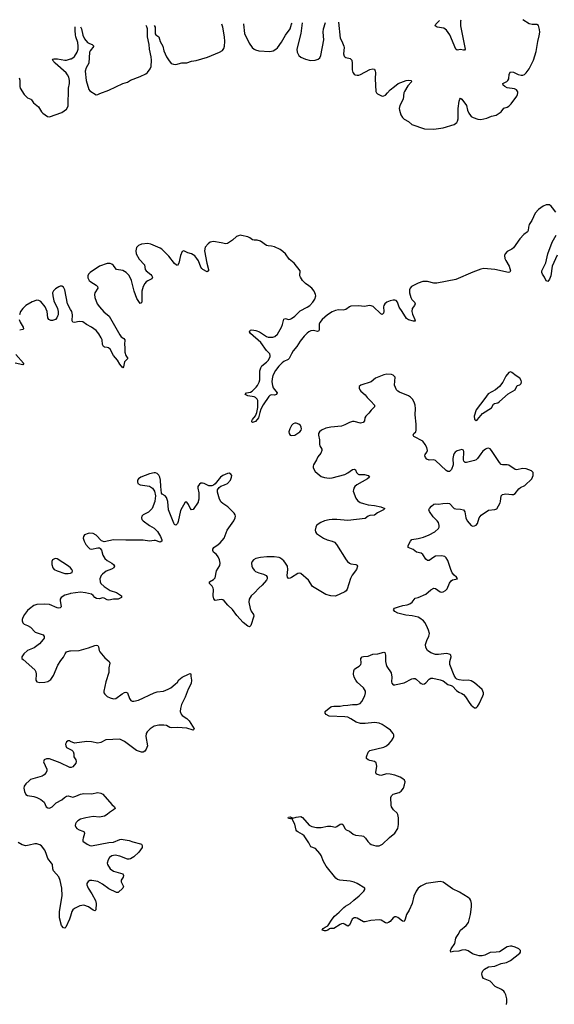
# Model space of a CAD drawing. Header units: inches. Extents: x 1843750 to 1959452, y 907112 to 1016326.
# Tile 130 of 137: x 1929350 to 1936192, y 1003561 to 1016167. Entities that reach past the tile are written whole.
import ezdxf

# ---------------------------------------------------------------- set-up
doc = ezdxf.new("R2010")
doc.units = ezdxf.units.IN
doc.header["$MEASUREMENT"] = 0
for name, color, linetype in [('B9020', 7, 'Continuous'), ('B9021', 7, 'Continuous'), ('B9030', 7, 'Continuous'), ('B9031', 7, 'Continuous')]:
    doc.layers.add(name, color=color, linetype=linetype)

msp = doc.modelspace()

# ---------------------------------------------------------------- linework, layer by layer
at = {"layer": 'B9020', "color": 6, "elevation": 500}
for points in [[(1930000, 1009150), (1929973, 1009170), (1929830, 1009264), (1929810, 1009269), (1929794, 1009266), (1929771, 1009250), (1929763, 1009230), (1929762, 1009190), (1929776, 1009150), (1929793, 1009130), (1929830, 1009109), (1929930, 1009078), (1929970, 1009075), (1930000, 1009083)], [(1930000, 1008820), (1929990, 1008818), (1929930, 1008801), (1929882, 1008770), (1929870, 1008750), (1929868, 1008730), (1929882, 1008650), (1929870, 1008636), (1929850, 1008634), (1929830, 1008638), (1929730, 1008682), (1929670, 1008684), (1929570, 1008679), (1929533, 1008667), (1929474, 1008626), (1929450, 1008602), (1929410, 1008550), (1929390, 1008513), (1929384, 1008490), (1929381, 1008470), (1929390, 1008445), (1929407, 1008430), (1929450, 1008413), (1929488, 1008388), (1929550, 1008324), (1929650, 1008291), (1929663, 1008270), (1929662, 1008250), (1929652, 1008230), (1929603, 1008177), (1929536, 1008124), (1929450, 1008090), (1929404, 1008050), (1929377, 1008010), (1929379, 1007990), (1929394, 1007974), (1929543, 1007843), (1929556, 1007816), (1929561, 1007790), (1929555, 1007710), (1929571, 1007691), (1929610, 1007682), (1929670, 1007687), (1929710, 1007695), (1929750, 1007718), (1929784, 1007770), (1929837, 1007903), (1929875, 1007965), (1929910, 1008005), (1929932, 1008050), (1929950, 1008072), (1929990, 1008086), (1930000, 1008087)], [(1930000, 1006928), (1929990, 1006933), (1929970, 1006936), (1929950, 1006922), (1929943, 1006910), (1929937, 1006890), (1929939, 1006870), (1929950, 1006850), (1930000, 1006825)], [(1930000, 1006593), (1929990, 1006594), (1929870, 1006651), (1929730, 1006703), (1929694, 1006706), (1929662, 1006690), (1929653, 1006667), (1929697, 1006570), (1929697, 1006550), (1929689, 1006530), (1929662, 1006498), (1929639, 1006481), (1929490, 1006438), (1929470, 1006424), (1929430, 1006385), (1929407, 1006353), (1929402, 1006330), (1929410, 1006284), (1929427, 1006247), (1929450, 1006234), (1929530, 1006220), (1929568, 1006208), (1929622, 1006182), (1929662, 1006150), (1929690, 1006090), (1929710, 1006075), (1929730, 1006073), (1929767, 1006090), (1929819, 1006141), (1929890, 1006178), (1929924, 1006210), (1929950, 1006227), (1929970, 1006231), (1930000, 1006223)], [(1930000, 1004691), (1929987, 1004650), (1929941, 1004550), (1929930, 1004536), (1929910, 1004540), (1929885, 1004570), (1929861, 1004670), (1929861, 1004750), (1929893, 1004950), (1929888, 1005050), (1929870, 1005148), (1929850, 1005194), (1929785, 1005270), (1929775, 1005295), (1929768, 1005350), (1929759, 1005370), (1929710, 1005426), (1929690, 1005494), (1929670, 1005536), (1929630, 1005590), (1929610, 1005602), (1929570, 1005616), (1929543, 1005617), (1929470, 1005597), (1929430, 1005592), (1929383, 1005603), (1929330, 1005633)]]:
    msp.add_lwpolyline(points, dxfattribs=at)
at = {"layer": 'B9021', "color": 6, "elevation": 400}
for points in [[(1929345, 1015425), (1929354, 1015394), (1929352, 1015310), (1929357, 1015290), (1929409, 1015209), (1929449, 1015169), (1929491, 1015151), (1929502, 1015142), (1929525, 1015105), (1929593, 1015050), (1929630, 1014989), (1929647, 1014970), (1929708, 1014928), (1929730, 1014924), (1929890, 1014978), (1929950, 1015022), (1929970, 1015060), (1929977, 1015290), (1929987, 1015350), (1929987, 1015390), (1929980, 1015430), (1929963, 1015463), (1929946, 1015486), (1929805, 1015610), (1929769, 1015651), (1929777, 1015663), (1929792, 1015668), (1929832, 1015668), (1929930, 1015650), (1929950, 1015649), (1930000, 1015665)], [(1930000, 1012459), (1929962, 1012530), (1929926, 1012710), (1929910, 1012742), (1929890, 1012755), (1929870, 1012754), (1929850, 1012746), (1929810, 1012723), (1929782, 1012698), (1929771, 1012670), (1929774, 1012630), (1929787, 1012570), (1929833, 1012470), (1929842, 1012430), (1929842, 1012390), (1929836, 1012370), (1929826, 1012350), (1929807, 1012330), (1929770, 1012316), (1929750, 1012317), (1929722, 1012330), (1929711, 1012351), (1929704, 1012430), (1929675, 1012490), (1929621, 1012561), (1929594, 1012574), (1929570, 1012575), (1929510, 1012555), (1929430, 1012510), (1929389, 1012471), (1929362, 1012430), (1929349, 1012390)], [(1929345, 1012330), (1929356, 1012296), (1929394, 1012230), (1929397, 1012210), (1929390, 1012203), (1929350, 1012192)], [(1929302, 1011882), (1929400, 1011770), (1929399, 1011761), (1929390, 1011750), (1929293, 1011770)]]:
    msp.add_lwpolyline(points, dxfattribs=at)
at = {"layer": 'B9030', "color": 6, "elevation": 500}
for points in [[(1931078, 1010000), (1931044, 1009910), (1931029, 1009890), (1930997, 1009863), (1930930, 1009830), (1930913, 1009810), (1930908, 1009790), (1930913, 1009770), (1930929, 1009750), (1931012, 1009692), (1931070, 1009658), (1931114, 1009614), (1931154, 1009550), (1931168, 1009510), (1931170, 1009489), (1931150, 1009480), (1931090, 1009498), (1931070, 1009500), (1931010, 1009492), (1930930, 1009505), (1930710, 1009502), (1930551, 1009509), (1930430, 1009484), (1930410, 1009489), (1930397, 1009497), (1930330, 1009568), (1930290, 1009587), (1930250, 1009593), (1930228, 1009590), (1930179, 1009570), (1930165, 1009550), (1930163, 1009530), (1930175, 1009490), (1930197, 1009450), (1930230, 1009409), (1930250, 1009394), (1930270, 1009389), (1930350, 1009407), (1930370, 1009405), (1930379, 1009399), (1930396, 1009376), (1930416, 1009310), (1930439, 1009270), (1930470, 1009245), (1930531, 1009211), (1930552, 1009190), (1930563, 1009170), (1930557, 1009150), (1930527, 1009133), (1930455, 1009105), (1930411, 1009070), (1930392, 1009050), (1930378, 1009010), (1930381, 1008970), (1930390, 1008950), (1930432, 1008910), (1930510, 1008860), (1930590, 1008833), (1930627, 1008810), (1930652, 1008790), (1930653, 1008770), (1930610, 1008750), (1930550, 1008748), (1930490, 1008737), (1930470, 1008741), (1930430, 1008761), (1930410, 1008764), (1930370, 1008753), (1930335, 1008755), (1930311, 1008771), (1930290, 1008797), (1930270, 1008811), (1930191, 1008831), (1930130, 1008836), (1930000, 1008820)], [(1931636, 1010000), (1931634, 1009990), (1931570, 1009897), (1931550, 1009893), (1931530, 1009915), (1931510, 1009961), (1931490, 1009991), (1931470, 1009991), (1931410, 1009884), (1931378, 1009742), (1931370, 1009718), (1931350, 1009694), (1931330, 1009705), (1931322, 1009722), (1931255, 1009890), (1931244, 1010000)], [(1933691, 1010000), (1933708, 1009988), (1933750, 1009971), (1933810, 1009957), (1933890, 1009947), (1933971, 1009930), (1934022, 1009910), (1934007, 1009890), (1933930, 1009854), (1933890, 1009822), (1933830, 1009819), (1933809, 1009811), (1933770, 1009780), (1933550, 1009754), (1933410, 1009768), (1933350, 1009770), (1933310, 1009766), (1933251, 1009750), (1933205, 1009730), (1933170, 1009710), (1933150, 1009690), (1933140, 1009670), (1933132, 1009630), (1933136, 1009610), (1933150, 1009591), (1933238, 1009530), (1933284, 1009510), (1933350, 1009492), (1933377, 1009477), (1933404, 1009450), (1933527, 1009250), (1933544, 1009230), (1933570, 1009209), (1933590, 1009200), (1933653, 1009193), (1933670, 1009183), (1933674, 1009170), (1933660, 1009130), (1933605, 1009055), (1933585, 1009015), (1933542, 1008878), (1933530, 1008857), (1933510, 1008842), (1933390, 1008788), (1933330, 1008790), (1933270, 1008807), (1933097, 1008910), (1933045, 1008990), (1932950, 1009077), (1932930, 1009081), (1932910, 1009075), (1932830, 1009026), (1932810, 1009016), (1932790, 1009013), (1932776, 1009030), (1932772, 1009050), (1932782, 1009130), (1932776, 1009170), (1932754, 1009210), (1932730, 1009239), (1932690, 1009274), (1932670, 1009282), (1932609, 1009289), (1932512, 1009292), (1932430, 1009283), (1932374, 1009270), (1932342, 1009250), (1932326, 1009230), (1932316, 1009210), (1932319, 1009170), (1932328, 1009150), (1932350, 1009120), (1932370, 1009104), (1932410, 1009086), (1932469, 1009069), (1932504, 1009050), (1932519, 1009030), (1932519, 1009010), (1932509, 1008990), (1932453, 1008927), (1932410, 1008890), (1932357, 1008830), (1932311, 1008789), (1932287, 1008750), (1932282, 1008710), (1932300, 1008630), (1932314, 1008594), (1932343, 1008550), (1932347, 1008530), (1932309, 1008411), (1932290, 1008394), (1932270, 1008403), (1932209, 1008450), (1932130, 1008540), (1932075, 1008615), (1932015, 1008670), (1931966, 1008726), (1931950, 1008739), (1931930, 1008746), (1931850, 1008730), (1931834, 1008754), (1931826, 1008790), (1931832, 1008870), (1931826, 1008890), (1931813, 1008913), (1931779, 1008950), (1931781, 1008970), (1931830, 1008999), (1931850, 1009020), (1931870, 1009109), (1931910, 1009180), (1931917, 1009210), (1931909, 1009250), (1931892, 1009290), (1931870, 1009319), (1931831, 1009351), (1931821, 1009370), (1931822, 1009390), (1931835, 1009410), (1931890, 1009447), (1931914, 1009470), (1931965, 1009530), (1932007, 1009630), (1932091, 1009750), (1932109, 1009790), (1932111, 1009811), (1932106, 1009830), (1932094, 1009850), (1932015, 1009930), (1931950, 1009971), (1931929, 1009990), (1931924, 1010000)], [(1935580, 1003560), (1935585, 1003590), (1935584, 1003630), (1935570, 1003684), (1935556, 1003716), (1935545, 1003730), (1935516, 1003750), (1935436, 1003790), (1935370, 1003859), (1935286, 1003890), (1935271, 1003911), (1935265, 1003950), (1935267, 1003970), (1935278, 1003990), (1935299, 1004010), (1935350, 1004040), (1935430, 1004051), (1935510, 1004085), (1935582, 1004098), (1935630, 1004121), (1935750, 1004218), (1935761, 1004230), (1935761, 1004250), (1935736, 1004270), (1935690, 1004292), (1935650, 1004306), (1935630, 1004307), (1935590, 1004295), (1935490, 1004234), (1935450, 1004227), (1935370, 1004223), (1935301, 1004190), (1935270, 1004180), (1935230, 1004181), (1935170, 1004197), (1935147, 1004207), (1935090, 1004247), (1935050, 1004258), (1935010, 1004253), (1934970, 1004240), (1934903, 1004237), (1934868, 1004228), (1934864, 1004250), (1934870, 1004270), (1934920, 1004340), (1934933, 1004407), (1934943, 1004430), (1934963, 1004457), (1934993, 1004510), (1935064, 1004570), (1935095, 1004610), (1935118, 1004710), (1935133, 1004810), (1935133, 1004850), (1935123, 1004890), (1935110, 1004910), (1935089, 1004929), (1934979, 1004999), (1934890, 1005041), (1934770, 1005124), (1934730, 1005133), (1934553, 1005107), (1934485, 1005075), (1934451, 1005049), (1934425, 1005010), (1934396, 1004944), (1934371, 1004850), (1934333, 1004767), (1934299, 1004710), (1934285, 1004650), (1934270, 1004621), (1934250, 1004626), (1934190, 1004672), (1934170, 1004681), (1934150, 1004681), (1934130, 1004670), (1934090, 1004622), (1934070, 1004608), (1934050, 1004601), (1934030, 1004604), (1933977, 1004637), (1933950, 1004642), (1933846, 1004634), (1933770, 1004616), (1933750, 1004619), (1933670, 1004662), (1933650, 1004670), (1933631, 1004669), (1933607, 1004650), (1933570, 1004574), (1933550, 1004562), (1933509, 1004589), (1933490, 1004595), (1933470, 1004593), (1933450, 1004585), (1933370, 1004533), (1933328, 1004532), (1933313, 1004527), (1933293, 1004510), (1933270, 1004503), (1933250, 1004502), (1933222, 1004510), (1933234, 1004530), (1933261, 1004550), (1933295, 1004565), (1933348, 1004650), (1933379, 1004690), (1933440, 1004740), (1933498, 1004802), (1933521, 1004819), (1933581, 1004850), (1933625, 1004895), (1933696, 1004950), (1933755, 1005010), (1933768, 1005030), (1933768, 1005050), (1933669, 1005109), (1933630, 1005126), (1933579, 1005139), (1933449, 1005149), (1933419, 1005159), (1933396, 1005176), (1933271, 1005330), (1933237, 1005390), (1933207, 1005467), (1933192, 1005492), (1933134, 1005554), (1933078, 1005578), (1933070, 1005585), (1933052, 1005630), (1932990, 1005720), (1932970, 1005736), (1932908, 1005768), (1932898, 1005778), (1932889, 1005790), (1932870, 1005867), (1932838, 1005930), (1932838, 1005938), (1932830, 1005945), (1932810, 1005937), (1932790, 1005942), (1932785, 1005950), (1932790, 1005959), (1932810, 1005963), (1932830, 1005951), (1932842, 1005950), (1932845, 1005945), (1932890, 1005959), (1932950, 1005967), (1932970, 1005954), (1933055, 1005855), (1933090, 1005837), (1933150, 1005824), (1933210, 1005825), (1933290, 1005841), (1933330, 1005840), (1933390, 1005829), (1933410, 1005837), (1933450, 1005869), (1933472, 1005872), (1933490, 1005860), (1933510, 1005814), (1933530, 1005797), (1933570, 1005780), (1933620, 1005740), (1933647, 1005727), (1933730, 1005719), (1933752, 1005712), (1933777, 1005690), (1933805, 1005645), (1933830, 1005621), (1933850, 1005609), (1933910, 1005590), (1933950, 1005592), (1933995, 1005610), (1934082, 1005698), (1934150, 1005752), (1934188, 1005810), (1934196, 1005864), (1934197, 1005950), (1934191, 1005990), (1934179, 1006010), (1934132, 1006052), (1934109, 1006090), (1934103, 1006110), (1934100, 1006210), (1934108, 1006230), (1934130, 1006250), (1934207, 1006273), (1934232, 1006290), (1934260, 1006330), (1934276, 1006370), (1934283, 1006410), (1934276, 1006430), (1934255, 1006450), (1934221, 1006470), (1934153, 1006493), (1934090, 1006507), (1934050, 1006511), (1933970, 1006492), (1933924, 1006504), (1933913, 1006513), (1933909, 1006530), (1933922, 1006610), (1933913, 1006653), (1933890, 1006670), (1933830, 1006681), (1933810, 1006690), (1933789, 1006710), (1933788, 1006730), (1933810, 1006790), (1933830, 1006809), (1934010, 1006852), (1934043, 1006870), (1934078, 1006902), (1934110, 1006935), (1934131, 1006970), (1934138, 1006990), (1934138, 1007010), (1934131, 1007030), (1934096, 1007070), (1934041, 1007110), (1933990, 1007143), (1933950, 1007159), (1933890, 1007169), (1933770, 1007155), (1933710, 1007157), (1933655, 1007175), (1933590, 1007218), (1933550, 1007237), (1933510, 1007243), (1933310, 1007252), (1933272, 1007270), (1933258, 1007290), (1933258, 1007310), (1933264, 1007316), (1933330, 1007369), (1933344, 1007376), (1933370, 1007380), (1933450, 1007377), (1933492, 1007388), (1933550, 1007390), (1933610, 1007401), (1933670, 1007399), (1933709, 1007411), (1933730, 1007437), (1933766, 1007510), (1933775, 1007550), (1933774, 1007570), (1933751, 1007611), (1933670, 1007685), (1933650, 1007710), (1933630, 1007750), (1933623, 1007790), (1933627, 1007830), (1933636, 1007850), (1933650, 1007866), (1933693, 1007890), (1933714, 1007910), (1933722, 1007930), (1933718, 1007990), (1933731, 1008009), (1933750, 1008016), (1933810, 1008019), (1933870, 1008042), (1933932, 1008048), (1934010, 1008071), (1934024, 1008064), (1934033, 1008033), (1934033, 1007950), (1934040, 1007910), (1934048, 1007888), (1934103, 1007803), (1934113, 1007750), (1934109, 1007689), (1934112, 1007672), (1934130, 1007653), (1934150, 1007650), (1934170, 1007654), (1934270, 1007678), (1934370, 1007729), (1934390, 1007734), (1934410, 1007732), (1934424, 1007724), (1934470, 1007682), (1934490, 1007668), (1934510, 1007660), (1934530, 1007664), (1934550, 1007678), (1934590, 1007722), (1934610, 1007735), (1934637, 1007737), (1934730, 1007716), (1934770, 1007702), (1934830, 1007654), (1934870, 1007644), (1934890, 1007634), (1934939, 1007579), (1934970, 1007557), (1935010, 1007542), (1935029, 1007529), (1935057, 1007497), (1935110, 1007413), (1935130, 1007391), (1935170, 1007359), (1935190, 1007359), (1935210, 1007375), (1935232, 1007410), (1935278, 1007510), (1935284, 1007530), (1935287, 1007550), (1935269, 1007590), (1935170, 1007678), (1935130, 1007704), (1935090, 1007711), (1935030, 1007706), (1934975, 1007715), (1934945, 1007725), (1934930, 1007736), (1934910, 1007770), (1934856, 1007910), (1934855, 1007950), (1934870, 1008010), (1934869, 1008030), (1934859, 1008039), (1934846, 1008046), (1934811, 1008051), (1934710, 1008040), (1934670, 1008041), (1934610, 1008061), (1934568, 1008090), (1934548, 1008130), (1934544, 1008170), (1934560, 1008220), (1934586, 1008274), (1934593, 1008310), (1934583, 1008350), (1934557, 1008410), (1934535, 1008450), (1934517, 1008470), (1934470, 1008507), (1934450, 1008516), (1934373, 1008533), (1934290, 1008543), (1934188, 1008570), (1934151, 1008590), (1934136, 1008610), (1934138, 1008622), (1934147, 1008633), (1934197, 1008650), (1934252, 1008668), (1934310, 1008677), (1934343, 1008690), (1934374, 1008710), (1934410, 1008759), (1934450, 1008771), (1934547, 1008813), (1934610, 1008867), (1934650, 1008887), (1934670, 1008885), (1934730, 1008843), (1934750, 1008839), (1934770, 1008844), (1934799, 1008861), (1934819, 1008881), (1934850, 1008952), (1934870, 1008983), (1934890, 1008995), (1934955, 1009010), (1934939, 1009030), (1934910, 1009055), (1934887, 1009087), (1934867, 1009127), (1934830, 1009243), (1934810, 1009276), (1934790, 1009294), (1934750, 1009302), (1934670, 1009297), (1934650, 1009288), (1934590, 1009242), (1934570, 1009243), (1934550, 1009260), (1934510, 1009321), (1934490, 1009338), (1934430, 1009352), (1934385, 1009385), (1934320, 1009410), (1934320, 1009430), (1934330, 1009454), (1934350, 1009490), (1934370, 1009511), (1934450, 1009524), (1934517, 1009543), (1934590, 1009571), (1934661, 1009610), (1934709, 1009651), (1934717, 1009670), (1934719, 1009690), (1934708, 1009730), (1934695, 1009750), (1934643, 1009803), (1934595, 1009870), (1934588, 1009890), (1934595, 1009910), (1934620, 1009940), (1934650, 1009966), (1934670, 1009970), (1934710, 1009965), (1934766, 1009974), (1934830, 1009976), (1934851, 1009971), (1934910, 1009910), (1934930, 1009904), (1934990, 1009902), (1935029, 1009890), (1935047, 1009867), (1935058, 1009790), (1935077, 1009750), (1935130, 1009692), (1935150, 1009684), (1935170, 1009686), (1935190, 1009697), (1935210, 1009719), (1935231, 1009790), (1935257, 1009823), (1935350, 1009887), (1935430, 1009895), (1935455, 1009905), (1935500, 1009980), (1935503, 1010000)], [(1930000, 1009083), (1930010, 1009085), (1930020, 1009090), (1930027, 1009110), (1930017, 1009130), (1930000, 1009150)], [(1930000, 1008087), (1930110, 1008092), (1930230, 1008127), (1930310, 1008157), (1930330, 1008158), (1930350, 1008153), (1930358, 1008138), (1930367, 1008090), (1930376, 1008076), (1930439, 1007999), (1930496, 1007950), (1930502, 1007930), (1930490, 1007870), (1930489, 1007809), (1930454, 1007690), (1930427, 1007570), (1930429, 1007550), (1930438, 1007530), (1930470, 1007502), (1930506, 1007486), (1930550, 1007474), (1930582, 1007478), (1930662, 1007538), (1930690, 1007553), (1930710, 1007558), (1930730, 1007548), (1930756, 1007476), (1930772, 1007452), (1930790, 1007444), (1930810, 1007444), (1930870, 1007455), (1931070, 1007551), (1931110, 1007563), (1931190, 1007572), (1931250, 1007595), (1931285, 1007615), (1931342, 1007658), (1931370, 1007687), (1931386, 1007714), (1931430, 1007750), (1931510, 1007790), (1931530, 1007797), (1931535, 1007795), (1931541, 1007790), (1931539, 1007761), (1931548, 1007710), (1931543, 1007670), (1931506, 1007594), (1931470, 1007493), (1931420, 1007400), (1931407, 1007350), (1931406, 1007310), (1931416, 1007276), (1931430, 1007258), (1931490, 1007219), (1931521, 1007190), (1931581, 1007090), (1931579, 1007081), (1931570, 1007072), (1931490, 1007097), (1931370, 1007105), (1931290, 1007101), (1931270, 1007107), (1931230, 1007131), (1931196, 1007136), (1931130, 1007137), (1931070, 1007124), (1931019, 1007090), (1930982, 1007050), (1930970, 1007030), (1930966, 1006990), (1930988, 1006870), (1930970, 1006829), (1930950, 1006803), (1930930, 1006790), (1930910, 1006791), (1930843, 1006810), (1930690, 1006928), (1930650, 1006949), (1930630, 1006954), (1930454, 1006946), (1930390, 1006914), (1930350, 1006904), (1930270, 1006921), (1930210, 1006926), (1930050, 1006904), (1930000, 1006928)], [(1930000, 1006825), (1930016, 1006816), (1930036, 1006796), (1930042, 1006770), (1930043, 1006730), (1930068, 1006690), (1930075, 1006670), (1930068, 1006650), (1930030, 1006603), (1930010, 1006592), (1930000, 1006593)], [(1930000, 1006223), (1930030, 1006214), (1930070, 1006225), (1930130, 1006253), (1930170, 1006262), (1930270, 1006258), (1930350, 1006272), (1930390, 1006266), (1930414, 1006250), (1930530, 1006119), (1930562, 1006090), (1930571, 1006070), (1930551, 1006050), (1930501, 1006019), (1930470, 1005990), (1930434, 1005970), (1930370, 1005959), (1930290, 1005964), (1930195, 1005950), (1930129, 1005930), (1930093, 1005910), (1930073, 1005890), (1930064, 1005870), (1930062, 1005850), (1930067, 1005830), (1930080, 1005810), (1930110, 1005793), (1930159, 1005779), (1930174, 1005770), (1930178, 1005750), (1930161, 1005690), (1930157, 1005670), (1930160, 1005650), (1930212, 1005610), (1930250, 1005593), (1930270, 1005590), (1930490, 1005634), (1930550, 1005639), (1930630, 1005673), (1930650, 1005676), (1930750, 1005659), (1930800, 1005640), (1930895, 1005615), (1930907, 1005610), (1930916, 1005596), (1930918, 1005570), (1930875, 1005510), (1930810, 1005450), (1930770, 1005424), (1930750, 1005419), (1930730, 1005421), (1930630, 1005457), (1930570, 1005470), (1930530, 1005461), (1930500, 1005440), (1930481, 1005410), (1930471, 1005370), (1930475, 1005350), (1930510, 1005296), (1930550, 1005266), (1930671, 1005230), (1930677, 1005210), (1930673, 1005190), (1930651, 1005150), (1930650, 1005130), (1930680, 1005070), (1930669, 1005050), (1930610, 1004993), (1930590, 1004991), (1930490, 1005038), (1930410, 1005101), (1930350, 1005132), (1930272, 1005148), (1930250, 1005146), (1930225, 1005135), (1930209, 1005110), (1930210, 1005090), (1930225, 1005050), (1930275, 1004975), (1930322, 1004890), (1930327, 1004850), (1930326, 1004770), (1930310, 1004760), (1930290, 1004767), (1930231, 1004811), (1930170, 1004832), (1930118, 1004822), (1930051, 1004789), (1930030, 1004770), (1930018, 1004750), (1930000, 1004691)]]:
    msp.add_lwpolyline(points, dxfattribs=at)
at = {"layer": 'B9031', "color": 6}
for points, elevation in [([(1930000, 1015665), (1930010, 1015668), (1930030, 1015677), (1930050, 1015696), (1930085, 1015750), (1930097, 1015790), (1930100, 1015830), (1930094, 1015874), (1930070, 1015947), (1930066, 1015974), (1930061, 1016030), (1930062, 1016076)], 400), ([(1930130, 1016077), (1930141, 1016050), (1930157, 1015970), (1930181, 1015921), (1930217, 1015877), (1930242, 1015861), (1930279, 1015850), (1930300, 1015830), (1930252, 1015770), (1930243, 1015750), (1930233, 1015610), (1930201, 1015550), (1930190, 1015510), (1930201, 1015390), (1930235, 1015275), (1930250, 1015256), (1930327, 1015207), (1930350, 1015208), (1930378, 1015222), (1930490, 1015264), (1930672, 1015350), (1930730, 1015369), (1930770, 1015392), (1930890, 1015440), (1930964, 1015476), (1930988, 1015492), (1931021, 1015539), (1931031, 1015570), (1931036, 1015650), (1931033, 1015690), (1931011, 1015790), (1931007, 1015850), (1930988, 1015950), (1930984, 1016050), (1930976, 1016076), (1930968, 1016092)], 400), ([(1931072, 1016093), (1931082, 1016070), (1931085, 1015985), (1931093, 1015973), (1931130, 1015950), (1931146, 1015890), (1931182, 1015830), (1931197, 1015770), (1931230, 1015694), (1931253, 1015653), (1931290, 1015608), (1931318, 1015598), (1931350, 1015594), (1931425, 1015615), (1931490, 1015616), (1931550, 1015635), (1931610, 1015644), (1931754, 1015686), (1931909, 1015750), (1931945, 1015775), (1931962, 1015798), (1931973, 1015830), (1931976, 1015890), (1931972, 1015950), (1931949, 1016070), (1931937, 1016108)], 400), ([(1932215, 1016113), (1932214, 1016110), (1932228, 1015990), (1932288, 1015868), (1932326, 1015810), (1932350, 1015790), (1932370, 1015781), (1932410, 1015770), (1932550, 1015760), (1932593, 1015767), (1932630, 1015790), (1932650, 1015809), (1932701, 1015879), (1932752, 1015970), (1932812, 1016050), (1932830, 1016110), (1932836, 1016124)], 400), ([(1932964, 1016126), (1932949, 1015990), (1932898, 1015790), (1932901, 1015750), (1932923, 1015710), (1932949, 1015689), (1933010, 1015661), (1933070, 1015645), (1933130, 1015648), (1933170, 1015661), (1933190, 1015680), (1933204, 1015710), (1933243, 1015910), (1933233, 1016007), (1933237, 1016050), (1933265, 1016131)], 400), ([(1933432, 1016134), (1933452, 1015932), (1933474, 1015894), (1933497, 1015830), (1933501, 1015810), (1933496, 1015730), (1933502, 1015702), (1933511, 1015691), (1933525, 1015685), (1933581, 1015670), (1933599, 1015650), (1933606, 1015610), (1933604, 1015524), (1933612, 1015490), (1933630, 1015470), (1933643, 1015463), (1933670, 1015458), (1933690, 1015459), (1933710, 1015465), (1933830, 1015530), (1933870, 1015540), (1933890, 1015532), (1933901, 1015510), (1933903, 1015490), (1933899, 1015410), (1933908, 1015248), (1933915, 1015230), (1933930, 1015218), (1933990, 1015190), (1934010, 1015192), (1934030, 1015203), (1934058, 1015230), (1934090, 1015271), (1934149, 1015311), (1934193, 1015350), (1934295, 1015390), (1934330, 1015394), (1934361, 1015390), (1934365, 1015370), (1934317, 1015322), (1934273, 1015250), (1934266, 1015230), (1934257, 1015150), (1934215, 1015070), (1934208, 1015030), (1934209, 1015010), (1934227, 1014950), (1934250, 1014914), (1934270, 1014895), (1934324, 1014864), (1934370, 1014825), (1934529, 1014769), (1934650, 1014767), (1934770, 1014782), (1934910, 1014825), (1934945, 1014850), (1934955, 1014870), (1934960, 1014900), (1934963, 1015030), (1934975, 1015125), (1934982, 1015150), (1934990, 1015161), (1935010, 1015148), (1935068, 1015070), (1935082, 1015010), (1935099, 1014970), (1935119, 1014939), (1935130, 1014928), (1935155, 1014915), (1935213, 1014893), (1935250, 1014891), (1935330, 1014907), (1935390, 1014932), (1935450, 1014946), (1935510, 1014989), (1935547, 1015033), (1935590, 1015048), (1935610, 1015061), (1935639, 1015090), (1935713, 1015190), (1935723, 1015210), (1935727, 1015230), (1935724, 1015244), (1935708, 1015268), (1935684, 1015284), (1935590, 1015297), (1935559, 1015310), (1935539, 1015330), (1935535, 1015350), (1935584, 1015376), (1935599, 1015390), (1935608, 1015410), (1935613, 1015470), (1935630, 1015501), (1935670, 1015497), (1935730, 1015466), (1935770, 1015456), (1935790, 1015458), (1935810, 1015467), (1935830, 1015485), (1935870, 1015540), (1935924, 1015650), (1935960, 1015760), (1935980, 1015890), (1935999, 1015961), (1936006, 1016006), (1936003, 1016043), (1935990, 1016095), (1935970, 1016105), (1935910, 1016104), (1935870, 1016115), (1935790, 1016167)], 400), ([(1934994, 1016160), (1934991, 1016150), (1934990, 1016090), (1935052, 1015788), (1935042, 1015778), (1935030, 1015776), (1934990, 1015785), (1934950, 1015779), (1934932, 1015792), (1934853, 1015973), (1934813, 1016033), (1934777, 1016057), (1934693, 1016073), (1934667, 1016090), (1934675, 1016110), (1934721, 1016156)], 400), ([(1936210, 1013705), (1936170, 1013758), (1936150, 1013782), (1936130, 1013795), (1936090, 1013795), (1936050, 1013781), (1935990, 1013738), (1935949, 1013691), (1935903, 1013597), (1935870, 1013545), (1935860, 1013510), (1935858, 1013470), (1935851, 1013450), (1935804, 1013416), (1935750, 1013360), (1935670, 1013247), (1935650, 1013229), (1935590, 1013201), (1935562, 1013170), (1935556, 1013150), (1935559, 1013110), (1935570, 1013084), (1935615, 1013010), (1935632, 1012950), (1935625, 1012935), (1935605, 1012930), (1935430, 1012970), (1935290, 1012982), (1935250, 1012972), (1935150, 1012933), (1934930, 1012839), (1934690, 1012795), (1934650, 1012796), (1934570, 1012816), (1934510, 1012814), (1934450, 1012794), (1934365, 1012750), (1934346, 1012730), (1934338, 1012710), (1934338, 1012670), (1934355, 1012610), (1934370, 1012585), (1934402, 1012550), (1934411, 1012530), (1934404, 1012510), (1934374, 1012470), (1934368, 1012432), (1934376, 1012396), (1934407, 1012330), (1934411, 1012309), (1934391, 1012309), (1934324, 1012324), (1934300, 1012340), (1934246, 1012430), (1934205, 1012485), (1934185, 1012550), (1934170, 1012571), (1934150, 1012578), (1934130, 1012578), (1934090, 1012567), (1934050, 1012550), (1934022, 1012530), (1934010, 1012510), (1934006, 1012490), (1934010, 1012430), (1934005, 1012410), (1933990, 1012394), (1933970, 1012400), (1933875, 1012495), (1933850, 1012505), (1933830, 1012507), (1933757, 1012497), (1933690, 1012505), (1933590, 1012501), (1933570, 1012492), (1933524, 1012456), (1933490, 1012449), (1933430, 1012453), (1933390, 1012446), (1933350, 1012429), (1933288, 1012390), (1933220, 1012330), (1933191, 1012290), (1933184, 1012270), (1933181, 1012199), (1933177, 1012183), (1933163, 1012177), (1933110, 1012187), (1933075, 1012185), (1933050, 1012173), (1933030, 1012156), (1932990, 1012114), (1932941, 1012050), (1932898, 1011982), (1932850, 1011929), (1932827, 1011890), (1932800, 1011830), (1932784, 1011816), (1932730, 1011791), (1932710, 1011775), (1932667, 1011733), (1932624, 1011676), (1932589, 1011610), (1932580, 1011570), (1932579, 1011530), (1932586, 1011486), (1932596, 1011456), (1932644, 1011390), (1932636, 1011370), (1932610, 1011360), (1932570, 1011363), (1932550, 1011356), (1932537, 1011343), (1932465, 1011235), (1932438, 1011182), (1932422, 1011138), (1932407, 1011070), (1932370, 1011025), (1932330, 1011012), (1932320, 1011020), (1932319, 1011030), (1932330, 1011050), (1932366, 1011094), (1932383, 1011137), (1932396, 1011204), (1932396, 1011290), (1932389, 1011310), (1932369, 1011329), (1932350, 1011338), (1932272, 1011350), (1932237, 1011370), (1932251, 1011389), (1932302, 1011398), (1932327, 1011413), (1932378, 1011462), (1932395, 1011485), (1932414, 1011526), (1932423, 1011557), (1932424, 1011670), (1932435, 1011710), (1932450, 1011734), (1932510, 1011782), (1932530, 1011806), (1932554, 1011850), (1932557, 1011870), (1932550, 1011890), (1932510, 1011931), (1932435, 1012035), (1932302, 1012150), (1932292, 1012170), (1932296, 1012184), (1932306, 1012194), (1932323, 1012197), (1932371, 1012189), (1932418, 1012170), (1932510, 1012110), (1932530, 1012104), (1932590, 1012101), (1932617, 1012110), (1932650, 1012142), (1932700, 1012230), (1932714, 1012266), (1932730, 1012335), (1932750, 1012340), (1932790, 1012331), (1932810, 1012332), (1932830, 1012341), (1932870, 1012370), (1932939, 1012441), (1933030, 1012485), (1933064, 1012510), (1933103, 1012550), (1933129, 1012590), (1933140, 1012630), (1933138, 1012650), (1933120, 1012690), (1933088, 1012730), (1933050, 1012761), (1933006, 1012790), (1932970, 1012827), (1932942, 1012870), (1932934, 1012890), (1932938, 1012950), (1932863, 1013050), (1932801, 1013101), (1932750, 1013170), (1932719, 1013199), (1932684, 1013224), (1932610, 1013258), (1932571, 1013269), (1932530, 1013271), (1932510, 1013277), (1932430, 1013331), (1932390, 1013343), (1932350, 1013344), (1932330, 1013350), (1932296, 1013376), (1932270, 1013386), (1932190, 1013405), (1932170, 1013407), (1932150, 1013402), (1932126, 1013390), (1932074, 1013346), (1932010, 1013303), (1931990, 1013297), (1931929, 1013311), (1931830, 1013326), (1931790, 1013318), (1931761, 1013299), (1931724, 1013256), (1931715, 1013210), (1931745, 1013050), (1931767, 1012970), (1931765, 1012950), (1931750, 1012939), (1931694, 1012970), (1931682, 1012982), (1931670, 1013000), (1931638, 1013078), (1931619, 1013110), (1931590, 1013144), (1931550, 1013171), (1931504, 1013184), (1931450, 1013209), (1931430, 1013199), (1931410, 1013150), (1931389, 1013051), (1931370, 1013022), (1931355, 1013025), (1931330, 1013046), (1931258, 1013138), (1931170, 1013229), (1931150, 1013242), (1931030, 1013294), (1930990, 1013300), (1930910, 1013295), (1930870, 1013277), (1930847, 1013250), (1930837, 1013210), (1930839, 1013170), (1930881, 1013101), (1930947, 1013030), (1930957, 1012970), (1930970, 1012950), (1931027, 1012907), (1931042, 1012890), (1931051, 1012870), (1931040, 1012850), (1930990, 1012826), (1930969, 1012811), (1930951, 1012789), (1930931, 1012750), (1930915, 1012690), (1930915, 1012565), (1930910, 1012543), (1930902, 1012538), (1930890, 1012533), (1930850, 1012599), (1930817, 1012690), (1930783, 1012830), (1930751, 1012891), (1930711, 1012930), (1930670, 1012956), (1930590, 1012971), (1930571, 1012990), (1930550, 1013022), (1930530, 1013038), (1930506, 1013046), (1930470, 1013045), (1930370, 1013011), (1930253, 1012930), (1930231, 1012910), (1930221, 1012890), (1930223, 1012863), (1930239, 1012830), (1930262, 1012810), (1930328, 1012770), (1930348, 1012750), (1930352, 1012730), (1930312, 1012670), (1930307, 1012650), (1930314, 1012610), (1930341, 1012530), (1930370, 1012490), (1930427, 1012427), (1930495, 1012370), (1930630, 1012131), (1930650, 1012106), (1930684, 1012084), (1930697, 1012070), (1930693, 1012010), (1930697, 1011970), (1930695, 1011910), (1930709, 1011869), (1930734, 1011830), (1930691, 1011789), (1930677, 1011723), (1930670, 1011710), (1930630, 1011755), (1930604, 1011810), (1930551, 1011870), (1930507, 1011947), (1930486, 1011966), (1930470, 1011971), (1930434, 1011974), (1930423, 1011983), (1930411, 1012010), (1930404, 1012070), (1930395, 1012095), (1930365, 1012145), (1930327, 1012187), (1930270, 1012232), (1930205, 1012265), (1930158, 1012298), (1930110, 1012305), (1930050, 1012291), (1930030, 1012295), (1930023, 1012310), (1930025, 1012390), (1930016, 1012430), (1930000, 1012459)], 400), ([(1936230, 1013151), (1936166, 1013010), (1936146, 1012890), (1936130, 1012845), (1936110, 1012817), (1936090, 1012824), (1936068, 1012870), (1936040, 1012910), (1936032, 1012930), (1936034, 1012950), (1936085, 1013055), (1936108, 1013170), (1936163, 1013317), (1936216, 1013410)], 400), ([(1935503, 1010000), (1935510, 1010070), (1935527, 1010090), (1935570, 1010096), (1935650, 1010087), (1935670, 1010089), (1935690, 1010100), (1935739, 1010161), (1935761, 1010179), (1935817, 1010203), (1935905, 1010290), (1935922, 1010330), (1935922, 1010370), (1935899, 1010390), (1935830, 1010416), (1935790, 1010420), (1935710, 1010406), (1935690, 1010409), (1935610, 1010463), (1935590, 1010468), (1935530, 1010468), (1935514, 1010474), (1935490, 1010496), (1935390, 1010652), (1935370, 1010672), (1935350, 1010680), (1935330, 1010677), (1935310, 1010667), (1935277, 1010643), (1935250, 1010611), (1935211, 1010550), (1935190, 1010532), (1935170, 1010523), (1935070, 1010498), (1935050, 1010500), (1935035, 1010515), (1935032, 1010532), (1935034, 1010634), (1935030, 1010655), (1935010, 1010664), (1934950, 1010648), (1934924, 1010630), (1934910, 1010613), (1934900, 1010590), (1934894, 1010550), (1934898, 1010470), (1934875, 1010410), (1934850, 1010384), (1934830, 1010381), (1934810, 1010394), (1934670, 1010525), (1934650, 1010531), (1934590, 1010529), (1934561, 1010541), (1934542, 1010562), (1934536, 1010584), (1934540, 1010600), (1934562, 1010630), (1934568, 1010650), (1934559, 1010690), (1934540, 1010730), (1934510, 1010771), (1934396, 1010830), (1934384, 1010850), (1934395, 1010870), (1934418, 1010890), (1934426, 1010914), (1934426, 1010990), (1934411, 1011110), (1934416, 1011190), (1934410, 1011230), (1934398, 1011270), (1934376, 1011310), (1934350, 1011336), (1934327, 1011350), (1934210, 1011398), (1934190, 1011410), (1934172, 1011430), (1934158, 1011458), (1934149, 1011490), (1934155, 1011590), (1934130, 1011618), (1934110, 1011624), (1934050, 1011628), (1934010, 1011621), (1933904, 1011576), (1933848, 1011532), (1933716, 1011490), (1933695, 1011470), (1933695, 1011450), (1933702, 1011430), (1933717, 1011410), (1933770, 1011363), (1933795, 1011330), (1933844, 1011284), (1933889, 1011230), (1933889, 1011210), (1933847, 1011170), (1933818, 1011130), (1933779, 1011090), (1933769, 1011070), (1933762, 1011030), (1933748, 1011012), (1933710, 1011002), (1933630, 1011025), (1933610, 1011025), (1933570, 1011011), (1933510, 1010979), (1933470, 1010965), (1933330, 1010952), (1933270, 1010936), (1933212, 1010910), (1933188, 1010890), (1933176, 1010870), (1933176, 1010850), (1933187, 1010790), (1933187, 1010727), (1933190, 1010710), (1933215, 1010670), (1933218, 1010650), (1933204, 1010616), (1933165, 1010570), (1933148, 1010532), (1933109, 1010470), (1933104, 1010450), (1933105, 1010430), (1933130, 1010384), (1933210, 1010317), (1933250, 1010306), (1933310, 1010298), (1933350, 1010300), (1933510, 1010343), (1933550, 1010364), (1933610, 1010409), (1933630, 1010414), (1933646, 1010406), (1933660, 1010370), (1933680, 1010350), (1933690, 1010346), (1933763, 1010343), (1933808, 1010330), (1933825, 1010310), (1933800, 1010290), (1933663, 1010210), (1933640, 1010190), (1933628, 1010170), (1933621, 1010150), (1933620, 1010130), (1933650, 1010040), (1933675, 1010010), (1933691, 1010000)], 500), ([(1931244, 1010000), (1931243, 1010010), (1931231, 1010050), (1931212, 1010070), (1931174, 1010094), (1931166, 1010106), (1931155, 1010190), (1931151, 1010271), (1931142, 1010310), (1931130, 1010335), (1931110, 1010359), (1931090, 1010367), (1931070, 1010366), (1931010, 1010353), (1930900, 1010310), (1930870, 1010290), (1930858, 1010270), (1930856, 1010250), (1930864, 1010230), (1930890, 1010212), (1931010, 1010193), (1931051, 1010171), (1931074, 1010130), (1931088, 1010070), (1931078, 1010002), (1931078, 1010000)], 500), ([(1931924, 1010000), (1931908, 1010030), (1931882, 1010118), (1931883, 1010150), (1931902, 1010178), (1931926, 1010194), (1931972, 1010210), (1932008, 1010230), (1932047, 1010270), (1932063, 1010310), (1932064, 1010330), (1932054, 1010350), (1932030, 1010360), (1932010, 1010359), (1931948, 1010332), (1931921, 1010310), (1931854, 1010226), (1931832, 1010208), (1931810, 1010200), (1931770, 1010201), (1931710, 1010230), (1931690, 1010234), (1931670, 1010233), (1931650, 1010222), (1931629, 1010190), (1931628, 1010170), (1931642, 1010110), (1931644, 1010030), (1931636, 1010000)], 500)]:
    msp.add_lwpolyline(points, dxfattribs=dict(at, elevation=elevation))
at = {"layer": 'B9031', "color": 6, "elevation": 500}
for points in [[(1935630, 1011658), (1935610, 1011649), (1935570, 1011604), (1935533, 1011527), (1935490, 1011470), (1935441, 1011430), (1935344, 1011376), (1935304, 1011316), (1935190, 1011172), (1935165, 1011090), (1935170, 1011051), (1935190, 1011036), (1935210, 1011050), (1935273, 1011127), (1935390, 1011198), (1935416, 1011244), (1935427, 1011253), (1935470, 1011264), (1935490, 1011277), (1935603, 1011377), (1935690, 1011430), (1935717, 1011483), (1935750, 1011494), (1935770, 1011510), (1935773, 1011530), (1935766, 1011550), (1935750, 1011576), (1935706, 1011606), (1935650, 1011652)], [(1932890, 1011002), (1932870, 1011000), (1932850, 1010992), (1932830, 1010972), (1932807, 1010930), (1932795, 1010890), (1932797, 1010870), (1932810, 1010849), (1932830, 1010843), (1932870, 1010849), (1932936, 1010890), (1932952, 1010910), (1932958, 1010930), (1932954, 1010950), (1932944, 1010970), (1932923, 1010990)]]:
    msp.add_lwpolyline(points, close=True, dxfattribs=at)

doc.saveas('drawing.dxf')
